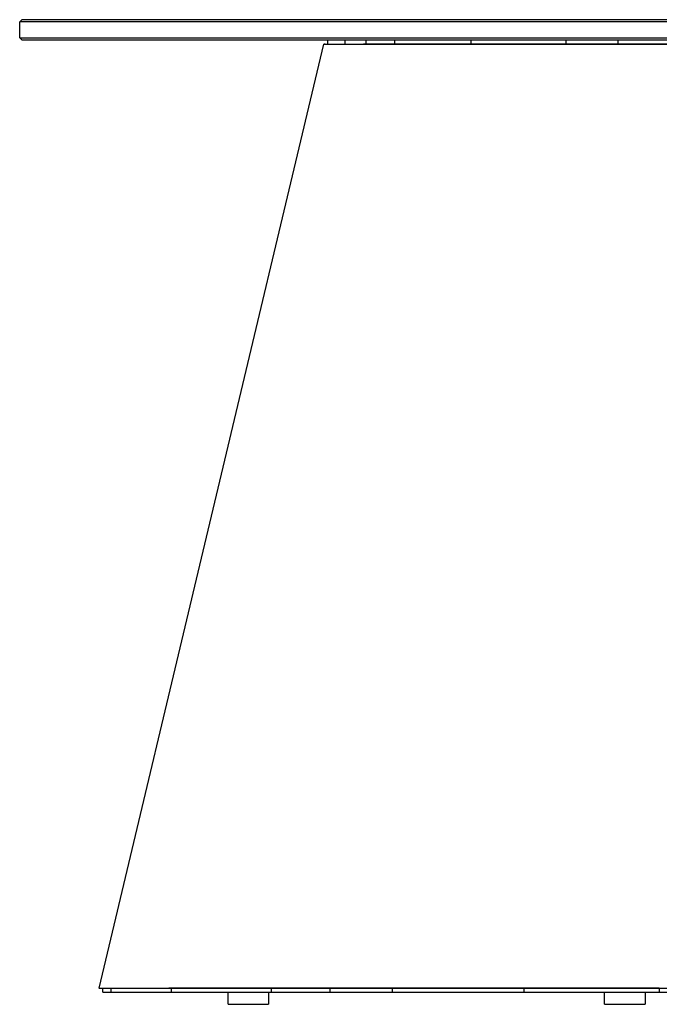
# Model space of a CAD drawing. Header units: millimetres. Extents: x 5000 to 6196, y 0 to 1075.
# Tile 2 of 8: x 5000 to 5316, y 589 to 1075. Entities that reach past the tile are written whole.
import ezdxf

# ---------------------------------------------------------------- set-up
doc = ezdxf.new("R2010")
doc.units = ezdxf.units.MM
doc.layers.add('Make2D$Sichtbar$Kurven', color=18, linetype='Continuous', true_color=0x000000)

msp = doc.modelspace()

# ---------------------------------------------------------------- linework, layer by layer
at = {"layer": 'Make2D$Sichtbar$Kurven', "color": 18, "lineweight": -3, "true_color": 0x000000}
for points in [[(5000, 1074.36), (5001, 1075.36)], [(5000, 1066.36), (5000, 1074.36)], [(5530, 1074.36), (5530, 1074.36), (5000, 1074.36)], [(5529, 1075.36), (5529, 1075.36), (5001, 1075.36)], [(5001, 1065.36), (5000, 1066.36)], [(5000, 1066.36), (5000, 1066.36), (5530, 1066.36), (5530, 1066.36)], [(5001, 1065.36), (5529, 1065.36), (5529, 1065.36)], [(5152.01, 1065.36), (5152.01, 1063.36)], [(5160.59, 1065.36), (5160.59, 1063.36)], [(5170.99, 1065.36), (5170.99, 1063.36)], [(5185.08, 1065.36), (5185.08, 1063.36)], [(5222.79, 1065.36), (5222.79, 1063.36)], [(5269.74, 1065.36), (5269.74, 1063.36)], [(5295.29, 1065.36), (5295.29, 1063.36)], [(5039.17, 597.36), (5150.24, 1063.36)], [(5150.24, 1063.36), (5158.64, 1063.36), (5158.64, 1063.36)], [(5150.82, 1063.22), (5150.24, 1063.36)], [(5150.82, 1063.22), (5150.83, 1063.22), (5150.83, 1063.22), (5150.83, 1063.22), (5150.83, 1063.22), (5150.83, 1063.22), (5150.84, 1063.22), (5150.84, 1063.22), (5150.84, 1063.22), (5150.84, 1063.22), (5150.84, 1063.22), (5150.84, 1063.23), (5150.84, 1063.23), (5150.84, 1063.23), (5150.84, 1063.23), (5150.84, 1063.23), (5150.84, 1063.23), (5150.84, 1063.23), (5150.84, 1063.23), (5150.84, 1063.23), (5150.84, 1063.23), (5150.84, 1063.23), (5150.84, 1063.23), (5150.84, 1063.23), (5150.84, 1063.23), (5150.84, 1063.23), (5150.84, 1063.23), (5150.84, 1063.23), (5150.84, 1063.23), (5150.84, 1063.23), (5150.84, 1063.23), (5150.84, 1063.23), (5150.84, 1063.23), (5150.84, 1063.23), (5150.84, 1063.23), (5150.84, 1063.23), (5150.84, 1063.23), (5150.84, 1063.23), (5150.84, 1063.23), (5150.84, 1063.23), (5150.84, 1063.23), (5150.84, 1063.23), (5150.84, 1063.23), (5150.84, 1063.23), (5150.84, 1063.23), (5150.84, 1063.23), (5150.84, 1063.23), (5150.84, 1063.23), (5150.84, 1063.23), (5150.84, 1063.23), (5150.84, 1063.23), (5150.84, 1063.23), (5150.84, 1063.23), (5150.84, 1063.23), (5150.84, 1063.23), (5150.84, 1063.23), (5150.85, 1063.23), (5150.85, 1063.23), (5150.85, 1063.23), (5150.85, 1063.23), (5150.85, 1063.23), (5150.85, 1063.23), (5150.85, 1063.23), (5150.84, 1063.23), (5150.84, 1063.23), (5150.84, 1063.23), (5150.84, 1063.23), (5150.84, 1063.23), (5150.84, 1063.24), (5150.84, 1063.24), (5150.84, 1063.24), (5150.84, 1063.24), (5150.84, 1063.24), (5150.84, 1063.24), (5150.84, 1063.24), (5150.84, 1063.24), (5150.84, 1063.24), (5150.84, 1063.24), (5150.84, 1063.24), (5150.84, 1063.24), (5150.84, 1063.24), (5150.84, 1063.24), (5150.84, 1063.24), (5150.84, 1063.24), (5150.84, 1063.25), (5150.84, 1063.25), (5150.84, 1063.25), (5150.84, 1063.25), (5150.84, 1063.25), (5150.84, 1063.25), (5150.84, 1063.25), (5150.84, 1063.25), (5150.84, 1063.25), (5150.84, 1063.25), (5150.84, 1063.25), (5150.84, 1063.25), (5150.84, 1063.25), (5150.84, 1063.25), (5150.84, 1063.25), (5150.84, 1063.25), (5150.84, 1063.25), (5150.84, 1063.25), (5150.84, 1063.25), (5150.84, 1063.25), (5150.84, 1063.25), (5150.84, 1063.25), (5150.84, 1063.25), (5150.84, 1063.25), (5150.84, 1063.25), (5150.84, 1063.25), (5150.84, 1063.25), (5150.84, 1063.25), (5150.84, 1063.25), (5150.85, 1063.25), (5150.85, 1063.25), (5150.85, 1063.25), (5150.85, 1063.25), (5150.85, 1063.25), (5150.85, 1063.25), (5150.85, 1063.25), (5150.85, 1063.25), (5150.85, 1063.25), (5150.85, 1063.25), (5150.85, 1063.25), (5150.85, 1063.25), (5150.85, 1063.25), (5150.85, 1063.25), (5150.85, 1063.25), (5150.85, 1063.25), (5151.16, 1063.36)], [(5151.16, 1063.36), (5151.13, 1063.22)], [(5158.64, 1063.36), (5158.64, 1063.36), (5158.67, 1063.36), (5158.68, 1063.36), (5158.68, 1063.36), (5158.69, 1063.36), (5169.19, 1063.36), (5169.19, 1063.36)], [(5158.64, 1063.36), (5158.64, 1063.36)], [(5169.19, 1063.36), (5169.19, 1063.36), (5169.2, 1063.36), (5169.23, 1063.36), (5169.23, 1063.36), (5169.24, 1063.36), (5169.24, 1063.36), (5169.3, 1063.36), (5183.48, 1063.36), (5183.49, 1063.36), (5183.56, 1063.36), (5183.57, 1063.36), (5183.57, 1063.36), (5221.52, 1063.36), (5221.52, 1063.36), (5221.52, 1063.36), (5221.63, 1063.36), (5221.69, 1063.36), (5221.69, 1063.36), (5268.92, 1063.36), (5268.92, 1063.36), (5268.92, 1063.36), (5268.93, 1063.36), (5268.97, 1063.36), (5269.05, 1063.36), (5269.06, 1063.36), (5269.06, 1063.36), (5269.06, 1063.36), (5294.83, 1063.36), (5294.84, 1063.36), (5294.92, 1063.36), (5294.92, 1063.36), (5294.92, 1063.36), (5321.46, 1063.36)], [(5169.19, 1063.36), (5169.19, 1063.36)], [(5169.65, 1063.26), (5169.64, 1063.26)], [(5169.72, 1063.24), (5169.72, 1063.24), (5169.72, 1063.24), (5169.72, 1063.24), (5169.72, 1063.24), (5169.72, 1063.24), (5169.72, 1063.24), (5169.72, 1063.24), (5169.72, 1063.24), (5169.72, 1063.24), (5169.72, 1063.24), (5169.72, 1063.24), (5169.72, 1063.24), (5169.72, 1063.24), (5169.72, 1063.24), (5169.72, 1063.24), (5169.72, 1063.24), (5169.72, 1063.24), (5169.72, 1063.24), (5169.72, 1063.24), (5169.72, 1063.24), (5169.72, 1063.24), (5169.72, 1063.24), (5169.72, 1063.24), (5169.72, 1063.24), (5169.72, 1063.24), (5169.72, 1063.24), (5169.72, 1063.24), (5169.72, 1063.24), (5169.72, 1063.24), (5169.72, 1063.24), (5169.72, 1063.24), (5169.72, 1063.24), (5169.72, 1063.24), (5169.72, 1063.24), (5169.72, 1063.24), (5169.72, 1063.24), (5169.72, 1063.24), (5169.72, 1063.24), (5169.72, 1063.24), (5169.72, 1063.24), (5169.72, 1063.24), (5169.72, 1063.24), (5169.72, 1063.24), (5169.72, 1063.24), (5169.72, 1063.24), (5169.72, 1063.24), (5169.72, 1063.24), (5169.72, 1063.24), (5169.72, 1063.24), (5169.72, 1063.24), (5169.72, 1063.24), (5169.72, 1063.24), (5169.72, 1063.24), (5169.72, 1063.24), (5169.72, 1063.24), (5169.72, 1063.24), (5169.72, 1063.24), (5169.72, 1063.24), (5169.72, 1063.24), (5169.72, 1063.24), (5169.72, 1063.24), (5169.72, 1063.24), (5169.72, 1063.24), (5169.72, 1063.24), (5169.72, 1063.24), (5169.72, 1063.24), (5169.72, 1063.24), (5169.72, 1063.24), (5169.72, 1063.24), (5169.72, 1063.24), (5169.72, 1063.24), (5169.72, 1063.24), (5169.72, 1063.24), (5169.72, 1063.24), (5169.72, 1063.24), (5169.72, 1063.24), (5169.72, 1063.24), (5169.72, 1063.24), (5169.72, 1063.24), (5169.72, 1063.24), (5169.72, 1063.24), (5169.72, 1063.24), (5169.72, 1063.24), (5169.72, 1063.24), (5169.72, 1063.24), (5169.72, 1063.24), (5169.72, 1063.24), (5169.72, 1063.24), (5169.72, 1063.24), (5169.72, 1063.24), (5169.72, 1063.24), (5169.72, 1063.24), (5169.72, 1063.24), (5169.72, 1063.24), (5169.72, 1063.24), (5169.72, 1063.24), (5169.72, 1063.24), (5169.72, 1063.24)], [(5183.96, 1063.27), (5183.96, 1063.27), (5183.96, 1063.27), (5183.96, 1063.27), (5183.96, 1063.27), (5183.96, 1063.27), (5183.96, 1063.27), (5183.96, 1063.27), (5183.96, 1063.27), (5183.96, 1063.27), (5183.96, 1063.27), (5183.96, 1063.27), (5170.21, 1063.25), (5170.02, 1063.25), (5169.8, 1063.25), (5169.76, 1063.25), (5169.74, 1063.25), (5169.74, 1063.25), (5169.74, 1063.25), (5169.74, 1063.25), (5169.74, 1063.25), (5169.74, 1063.25), (5169.74, 1063.25), (5169.74, 1063.25), (5169.74, 1063.25), (5169.74, 1063.25), (5169.74, 1063.25), (5169.74, 1063.25), (5169.74, 1063.25), (5169.74, 1063.25), (5169.74, 1063.25), (5169.74, 1063.25), (5169.74, 1063.25), (5169.74, 1063.25), (5169.74, 1063.25), (5169.74, 1063.25), (5169.74, 1063.25), (5169.74, 1063.25), (5169.74, 1063.25), (5169.74, 1063.25), (5169.74, 1063.25), (5169.74, 1063.25), (5169.74, 1063.25), (5169.74, 1063.25), (5169.74, 1063.25), (5169.74, 1063.25), (5169.74, 1063.25), (5169.74, 1063.25), (5169.74, 1063.25), (5169.74, 1063.25), (5169.74, 1063.25), (5169.74, 1063.25), (5169.74, 1063.25), (5169.74, 1063.25), (5169.74, 1063.25), (5169.74, 1063.25), (5169.74, 1063.25), (5169.74, 1063.25), (5169.74, 1063.25), (5169.74, 1063.25), (5169.74, 1063.25), (5169.74, 1063.25), (5169.74, 1063.25), (5169.74, 1063.25), (5169.74, 1063.25), (5169.74, 1063.25), (5169.74, 1063.25), (5169.74, 1063.25), (5169.74, 1063.25), (5169.74, 1063.25), (5169.74, 1063.25), (5169.74, 1063.25), (5169.74, 1063.25), (5169.74, 1063.25), (5169.74, 1063.25), (5169.74, 1063.25), (5169.74, 1063.25), (5169.74, 1063.25), (5169.74, 1063.25), (5169.74, 1063.25), (5169.74, 1063.25), (5169.74, 1063.25), (5169.74, 1063.25), (5169.74, 1063.25), (5169.74, 1063.25), (5169.74, 1063.25), (5169.74, 1063.25), (5169.74, 1063.25), (5169.74, 1063.25), (5169.74, 1063.25), (5169.74, 1063.25), (5169.74, 1063.25), (5169.74, 1063.25), (5169.74, 1063.25), (5169.74, 1063.25), (5169.74, 1063.25), (5169.74, 1063.25), (5169.74, 1063.25), (5169.74, 1063.25), (5169.74, 1063.25), (5169.74, 1063.25), (5169.74, 1063.25), (5169.74, 1063.25), (5169.74, 1063.25), (5169.74, 1063.25), (5169.74, 1063.25), (5169.74, 1063.25), (5169.74, 1063.25), (5169.74, 1063.25), (5169.74, 1063.25), (5169.74, 1063.25), (5169.74, 1063.25), (5169.74, 1063.25), (5169.74, 1063.25), (5169.74, 1063.25), (5169.74, 1063.25), (5169.74, 1063.25), (5169.74, 1063.25)], [(5183.72, 1063.32), (5183.69, 1063.32)], [(5183.72, 1063.32), (5183.96, 1063.27)], [(5183.74, 1063.32), (5183.75, 1063.32)], [(5183.77, 1063.32), (5183.75, 1063.32)], [(5183.77, 1063.32), (5184, 1063.27)], [(5183.99, 1063.27), (5183.97, 1063.27), (5183.96, 1063.27)], [(5183.99, 1063.27), (5183.99, 1063.27), (5183.99, 1063.27), (5183.99, 1063.27), (5183.99, 1063.27), (5183.99, 1063.27), (5183.99, 1063.27), (5183.99, 1063.27), (5183.99, 1063.27), (5183.99, 1063.27), (5183.99, 1063.27), (5183.99, 1063.27), (5183.99, 1063.27), (5183.99, 1063.27), (5183.99, 1063.27), (5183.99, 1063.27), (5183.99, 1063.27), (5183.99, 1063.27), (5183.99, 1063.27), (5183.99, 1063.27), (5183.99, 1063.27), (5183.99, 1063.27), (5183.99, 1063.27), (5183.99, 1063.27), (5183.99, 1063.27), (5183.99, 1063.27), (5183.99, 1063.27), (5183.99, 1063.27), (5183.99, 1063.27), (5183.99, 1063.27), (5183.99, 1063.27), (5183.99, 1063.27), (5183.99, 1063.27), (5183.99, 1063.27), (5183.99, 1063.27), (5183.99, 1063.27), (5183.99, 1063.27), (5183.99, 1063.27), (5183.99, 1063.27), (5183.99, 1063.27), (5183.99, 1063.27), (5183.99, 1063.27), (5183.99, 1063.27), (5183.99, 1063.27), (5183.99, 1063.27), (5183.99, 1063.27), (5183.99, 1063.27), (5183.99, 1063.27), (5183.99, 1063.27), (5183.99, 1063.27), (5183.99, 1063.27), (5183.99, 1063.27), (5183.99, 1063.27), (5183.99, 1063.27), (5183.99, 1063.27), (5183.99, 1063.27), (5183.99, 1063.27), (5183.99, 1063.27), (5183.99, 1063.27), (5183.99, 1063.27), (5183.99, 1063.27), (5183.99, 1063.27), (5183.99, 1063.27), (5183.99, 1063.27), (5183.99, 1063.27), (5183.99, 1063.27), (5183.99, 1063.27), (5183.99, 1063.27), (5183.99, 1063.27)], [(5221.92, 1063.29), (5221.93, 1063.29), (5221.93, 1063.28), (5221.93, 1063.28), (5221.93, 1063.28), (5221.93, 1063.28), (5221.93, 1063.28), (5221.93, 1063.28), (5221.93, 1063.28), (5221.93, 1063.28), (5221.93, 1063.28), (5221.93, 1063.28), (5221.93, 1063.28), (5221.93, 1063.28), (5221.93, 1063.28), (5221.93, 1063.28), (5221.93, 1063.28), (5221.93, 1063.28), (5221.93, 1063.28), (5221.93, 1063.28), (5221.93, 1063.28), (5221.93, 1063.28), (5221.93, 1063.28), (5221.93, 1063.28), (5221.93, 1063.28), (5221.93, 1063.28), (5221.93, 1063.28), (5221.93, 1063.28), (5221.93, 1063.28), (5221.93, 1063.28), (5221.93, 1063.28), (5221.93, 1063.28), (5221.93, 1063.28), (5221.93, 1063.28), (5221.93, 1063.28), (5221.93, 1063.28), (5221.93, 1063.28), (5221.93, 1063.28), (5221.93, 1063.28), (5221.93, 1063.28), (5221.93, 1063.28), (5221.93, 1063.28), (5221.93, 1063.28), (5221.93, 1063.28), (5221.93, 1063.28), (5221.93, 1063.28), (5221.93, 1063.28), (5221.93, 1063.28), (5221.93, 1063.28), (5221.93, 1063.28), (5221.93, 1063.28), (5221.93, 1063.28), (5221.93, 1063.28), (5221.93, 1063.28), (5221.93, 1063.28), (5221.93, 1063.28), (5221.93, 1063.28), (5221.93, 1063.28), (5221.93, 1063.28), (5221.93, 1063.28), (5221.93, 1063.28), (5221.93, 1063.28), (5221.93, 1063.28), (5221.93, 1063.28), (5221.93, 1063.28), (5221.93, 1063.28), (5221.93, 1063.28), (5221.93, 1063.28), (5221.93, 1063.28), (5221.93, 1063.28), (5221.93, 1063.28), (5221.93, 1063.28), (5221.93, 1063.28), (5221.93, 1063.28), (5221.93, 1063.28), (5221.93, 1063.28), (5221.93, 1063.28), (5221.93, 1063.28), (5221.93, 1063.28), (5221.93, 1063.28), (5221.93, 1063.28), (5221.93, 1063.28), (5221.93, 1063.28), (5221.93, 1063.28), (5221.93, 1063.28), (5221.93, 1063.28), (5221.93, 1063.28), (5221.93, 1063.28), (5221.93, 1063.28), (5221.93, 1063.28), (5221.92, 1063.28), (5221.56, 1063.28), (5221.2, 1063.28), (5184, 1063.27)], [(5221.85, 1063.3), (5221.92, 1063.29)], [(5221.99, 1063.3), (5221.92, 1063.29)], [(5221.97, 1063.3), (5221.95, 1063.3)], [(5221.97, 1063.3), (5221.99, 1063.3)], [(5294.98, 1063.33), (5294.98, 1063.33), (5294.98, 1063.33), (5294.98, 1063.33), (5294.98, 1063.33), (5294.98, 1063.33), (5294.98, 1063.33), (5294.98, 1063.33), (5294.98, 1063.33), (5294.98, 1063.33), (5294.98, 1063.33), (5294.98, 1063.33), (5294.98, 1063.33), (5294.98, 1063.33), (5294.98, 1063.33), (5294.98, 1063.33), (5294.98, 1063.33), (5294.98, 1063.33), (5294.98, 1063.33), (5294.98, 1063.33), (5294.86, 1063.33), (5294.41, 1063.33), (5270.14, 1063.33), (5269.77, 1063.33), (5269.36, 1063.33), (5269.28, 1063.33), (5269.24, 1063.33), (5269.24, 1063.32), (5269.24, 1063.32), (5269.24, 1063.32), (5269.24, 1063.32), (5269.24, 1063.32), (5269.24, 1063.32), (5269.24, 1063.32), (5269.24, 1063.32), (5269.24, 1063.32), (5269.23, 1063.32), (5269.23, 1063.32), (5269.23, 1063.32), (5269.23, 1063.32), (5269.23, 1063.32), (5269.23, 1063.32), (5269.23, 1063.32), (5269.23, 1063.32), (5269.23, 1063.32), (5269.23, 1063.32), (5269.23, 1063.32), (5269.23, 1063.32), (5269.23, 1063.32), (5269.23, 1063.32), (5269.23, 1063.32), (5269.23, 1063.32), (5269.23, 1063.32), (5269.23, 1063.32), (5269.23, 1063.32), (5269.23, 1063.32), (5269.23, 1063.32), (5269.23, 1063.32), (5269.23, 1063.32), (5269.23, 1063.32), (5269.23, 1063.32), (5269.23, 1063.32), (5269.23, 1063.32), (5269.23, 1063.32), (5269.23, 1063.32), (5269.23, 1063.32), (5269.23, 1063.32), (5269.23, 1063.32), (5269.23, 1063.32), (5269.23, 1063.32), (5269.23, 1063.32), (5269.23, 1063.32), (5269.23, 1063.32), (5269.23, 1063.32), (5269.23, 1063.32), (5269.23, 1063.32), (5269.23, 1063.32), (5269.23, 1063.32), (5269.23, 1063.32), (5269.23, 1063.32), (5269.23, 1063.32), (5269.23, 1063.32), (5269.23, 1063.32), (5269.23, 1063.32), (5269.23, 1063.32), (5269.23, 1063.32), (5269.23, 1063.32), (5269.23, 1063.32), (5269.23, 1063.32), (5269.23, 1063.32), (5269.23, 1063.32), (5269.23, 1063.32), (5269.23, 1063.32), (5269.23, 1063.32), (5269.23, 1063.32), (5269.23, 1063.32), (5269.23, 1063.32), (5269.23, 1063.32), (5269.23, 1063.32), (5269.23, 1063.32), (5269.23, 1063.32), (5269.23, 1063.32), (5269.23, 1063.32), (5269.23, 1063.32), (5269.23, 1063.32), (5269.23, 1063.32), (5269.23, 1063.32), (5269.23, 1063.32), (5269.23, 1063.32), (5269.23, 1063.32), (5269.23, 1063.32), (5269.23, 1063.32), (5269.23, 1063.32), (5269.23, 1063.32), (5269.23, 1063.32), (5269.23, 1063.32), (5269.23, 1063.32), (5269.23, 1063.32), (5269.23, 1063.32), (5269.23, 1063.32), (5269.23, 1063.32), (5269.23, 1063.32), (5269.23, 1063.32), (5269.23, 1063.32), (5269.23, 1063.32), (5269.23, 1063.32), (5269.23, 1063.32), (5269.23, 1063.32), (5269.23, 1063.32), (5269.23, 1063.32), (5269.23, 1063.32), (5269.24, 1063.32), (5269.24, 1063.32), (5269.24, 1063.32), (5269.24, 1063.32), (5269.24, 1063.32), (5269.24, 1063.32), (5269.24, 1063.32), (5269.24, 1063.32), (5269.24, 1063.32), (5269.24, 1063.32), (5269.24, 1063.32), (5269.24, 1063.32), (5269.24, 1063.32), (5269.24, 1063.32), (5269.24, 1063.32), (5269.24, 1063.32), (5269.24, 1063.32), (5269.24, 1063.32), (5269.24, 1063.32), (5269.24, 1063.32), (5269.24, 1063.32), (5269.24, 1063.32), (5269.24, 1063.32), (5269.24, 1063.32), (5269.24, 1063.32), (5269.24, 1063.32), (5269.24, 1063.32), (5269.24, 1063.32), (5269.24, 1063.32), (5269.24, 1063.32), (5269.24, 1063.32), (5269.24, 1063.32), (5269.24, 1063.32), (5269.24, 1063.32), (5269.24, 1063.32), (5269.24, 1063.32), (5269.24, 1063.32), (5269.24, 1063.32), (5269.24, 1063.32), (5269.24, 1063.32), (5269.24, 1063.32), (5269.24, 1063.32), (5269.24, 1063.32), (5269.24, 1063.32), (5269.24, 1063.32), (5269.24, 1063.32), (5269.24, 1063.32), (5269.24, 1063.32), (5269.24, 1063.32), (5269.24, 1063.32), (5269.24, 1063.32), (5269.24, 1063.32), (5269.24, 1063.32), (5269.24, 1063.32), (5269.24, 1063.32), (5269.24, 1063.32), (5269.24, 1063.32), (5269.24, 1063.32), (5269.24, 1063.32), (5269.24, 1063.32), (5269.24, 1063.32), (5269.24, 1063.32), (5269.24, 1063.32), (5269.24, 1063.32), (5269.24, 1063.32), (5269.24, 1063.32), (5269.24, 1063.32), (5269.24, 1063.32), (5269.24, 1063.32), (5269.24, 1063.32), (5269.24, 1063.32), (5269.24, 1063.32), (5269.24, 1063.32), (5269.24, 1063.32), (5269.24, 1063.32), (5269.24, 1063.32), (5269.24, 1063.32), (5269.24, 1063.32), (5269.24, 1063.32), (5269.24, 1063.32), (5269.24, 1063.32), (5269.24, 1063.32), (5269.24, 1063.32), (5269.24, 1063.32), (5269.24, 1063.32), (5269.24, 1063.32), (5269.24, 1063.32), (5269.24, 1063.32), (5269.24, 1063.32), (5269.24, 1063.32), (5269.24, 1063.32), (5269.24, 1063.32), (5269.24, 1063.32), (5269.24, 1063.32), (5269.24, 1063.32), (5269.19, 1063.31), (5269.19, 1063.31), (5269.19, 1063.31), (5269.19, 1063.31), (5269.19, 1063.31), (5269.19, 1063.31), (5269.19, 1063.31), (5269.19, 1063.31), (5269.19, 1063.31), (5269.19, 1063.31), (5269.19, 1063.31), (5269.19, 1063.31), (5269.19, 1063.31), (5269.19, 1063.31), (5269.19, 1063.31), (5269.19, 1063.31), (5269.19, 1063.31), (5269.19, 1063.31), (5269.19, 1063.31), (5269.19, 1063.31), (5269.19, 1063.31), (5269.19, 1063.31), (5269.19, 1063.31), (5269.19, 1063.31), (5269.19, 1063.31), (5269.19, 1063.31), (5269.19, 1063.31), (5269.19, 1063.31), (5269.19, 1063.31), (5269.19, 1063.31), (5269.19, 1063.31), (5269.19, 1063.31), (5269.19, 1063.31), (5269.19, 1063.31), (5269.19, 1063.31), (5269.19, 1063.31), (5269.19, 1063.31), (5269.19, 1063.31), (5269.19, 1063.31), (5269.19, 1063.31), (5269.19, 1063.31), (5269.19, 1063.31), (5269.19, 1063.31), (5269.19, 1063.31), (5269.19, 1063.31), (5269.19, 1063.31), (5269.19, 1063.31), (5269.19, 1063.31), (5269.19, 1063.31), (5269.19, 1063.31), (5269.19, 1063.31), (5269.19, 1063.31), (5269.19, 1063.31), (5269.19, 1063.31), (5269.19, 1063.31), (5269.19, 1063.31), (5269.19, 1063.31), (5269.19, 1063.31), (5269.19, 1063.31), (5269.19, 1063.31), (5269.19, 1063.31), (5269.19, 1063.31), (5269.19, 1063.31), (5269.19, 1063.31), (5269.19, 1063.31), (5269.19, 1063.31), (5269.19, 1063.31), (5269.19, 1063.31), (5269.19, 1063.31), (5269.19, 1063.31), (5269.19, 1063.31), (5269.19, 1063.31), (5269.19, 1063.31), (5269.19, 1063.31), (5269.19, 1063.31), (5269.19, 1063.31), (5269.19, 1063.31), (5269.19, 1063.31), (5269.19, 1063.31), (5269.19, 1063.31), (5269.19, 1063.31), (5269.19, 1063.31), (5269.19, 1063.31), (5269.19, 1063.31), (5269.19, 1063.31), (5269.19, 1063.31), (5269.19, 1063.31), (5269.19, 1063.31), (5269.19, 1063.31), (5269.19, 1063.31), (5269.19, 1063.31), (5269.19, 1063.31), (5269.19, 1063.31), (5269.19, 1063.31), (5269.19, 1063.31), (5269.19, 1063.31), (5269.19, 1063.31), (5269.19, 1063.31), (5269.19, 1063.31), (5269.19, 1063.31), (5269.19, 1063.31), (5269.19, 1063.31), (5269.19, 1063.31), (5269.19, 1063.31), (5269.19, 1063.31), (5269.19, 1063.31), (5269.19, 1063.31), (5269.19, 1063.31), (5269.19, 1063.31), (5269.19, 1063.31), (5269.19, 1063.31), (5269.19, 1063.31), (5269.19, 1063.31), (5269.19, 1063.31), (5269.19, 1063.31), (5269.19, 1063.31), (5269.19, 1063.31), (5269.19, 1063.31), (5269.19, 1063.31), (5269.19, 1063.31), (5269.19, 1063.31), (5269.19, 1063.31), (5269.19, 1063.31), (5269.19, 1063.31), (5269.19, 1063.31), (5269.19, 1063.31), (5269.19, 1063.31), (5269.19, 1063.31), (5269.19, 1063.31), (5269.19, 1063.31), (5269.19, 1063.31), (5269.19, 1063.31), (5269.19, 1063.31), (5269.19, 1063.31), (5269.19, 1063.31), (5269.19, 1063.31), (5269.19, 1063.31), (5269.19, 1063.31), (5269.19, 1063.31), (5269.19, 1063.31), (5269.19, 1063.31), (5269.19, 1063.31), (5269.19, 1063.31), (5269.19, 1063.31), (5269.19, 1063.31), (5269.19, 1063.31), (5269.19, 1063.31), (5269.19, 1063.31), (5269.19, 1063.31), (5269.19, 1063.31), (5269.19, 1063.31), (5269.19, 1063.31), (5269.19, 1063.31), (5269.19, 1063.31), (5269.19, 1063.3), (5269.17, 1063.3), (5269.08, 1063.3), (5268.48, 1063.3), (5267.89, 1063.3), (5223.35, 1063.3), (5222.77, 1063.3), (5222.38, 1063.3), (5222.02, 1063.3), (5221.99, 1063.3), (5221.98, 1063.3), (5221.98, 1063.3), (5221.98, 1063.3), (5221.98, 1063.3), (5221.98, 1063.3), (5221.98, 1063.3), (5221.98, 1063.3), (5221.98, 1063.3), (5221.98, 1063.3), (5221.98, 1063.3), (5221.98, 1063.3), (5221.98, 1063.3), (5221.98, 1063.3), (5221.98, 1063.3), (5221.98, 1063.3), (5221.98, 1063.3), (5221.98, 1063.3), (5221.98, 1063.3), (5221.98, 1063.3), (5221.98, 1063.3), (5221.98, 1063.3), (5221.98, 1063.3), (5221.98, 1063.3), (5221.98, 1063.3), (5221.98, 1063.3), (5221.98, 1063.3), (5221.98, 1063.3), (5221.98, 1063.3), (5221.98, 1063.3), (5221.98, 1063.3), (5221.98, 1063.3), (5221.98, 1063.3), (5221.98, 1063.3), (5221.98, 1063.3), (5221.98, 1063.3), (5221.98, 1063.3), (5221.98, 1063.3), (5221.98, 1063.3), (5221.98, 1063.3), (5221.98, 1063.3), (5221.98, 1063.3), (5221.98, 1063.3), (5221.98, 1063.3), (5221.98, 1063.3), (5221.98, 1063.3), (5221.98, 1063.3), (5221.98, 1063.3), (5221.98, 1063.3), (5221.98, 1063.3), (5221.98, 1063.3), (5221.98, 1063.3), (5221.98, 1063.3), (5221.98, 1063.3), (5221.98, 1063.3), (5221.98, 1063.3), (5221.98, 1063.3), (5221.98, 1063.3), (5221.98, 1063.3), (5221.98, 1063.3), (5221.98, 1063.3), (5221.98, 1063.3), (5221.98, 1063.3), (5221.98, 1063.3), (5221.98, 1063.3), (5221.98, 1063.3), (5221.98, 1063.3), (5221.98, 1063.3), (5221.98, 1063.3), (5221.98, 1063.3), (5221.98, 1063.3), (5221.98, 1063.3), (5221.98, 1063.3), (5221.98, 1063.3), (5221.98, 1063.3), (5221.98, 1063.3), (5221.98, 1063.3), (5221.98, 1063.3), (5221.98, 1063.3), (5221.98, 1063.3), (5221.98, 1063.3), (5221.98, 1063.3), (5221.98, 1063.3), (5221.98, 1063.3), (5221.98, 1063.3)], [(5294.95, 1063.33), (5294.94, 1063.34)], [(5294.96, 1063.33), (5294.96, 1063.33), (5294.98, 1063.33), (5294.98, 1063.33)], [(5295.02, 1063.33), (5294.98, 1063.33), (5294.98, 1063.33), (5294.98, 1063.33), (5294.98, 1063.33), (5294.98, 1063.33), (5294.98, 1063.33), (5294.98, 1063.33), (5294.98, 1063.33), (5294.98, 1063.33), (5294.98, 1063.33), (5294.98, 1063.33), (5294.98, 1063.33), (5294.98, 1063.33), (5294.98, 1063.33), (5294.98, 1063.33), (5294.98, 1063.33), (5294.98, 1063.33), (5294.98, 1063.33), (5294.98, 1063.33), (5294.98, 1063.33), (5294.98, 1063.33), (5294.98, 1063.33), (5294.98, 1063.33), (5294.98, 1063.33), (5294.98, 1063.33), (5294.98, 1063.33), (5294.98, 1063.33), (5294.98, 1063.33), (5294.98, 1063.33), (5294.98, 1063.33), (5294.98, 1063.33), (5294.98, 1063.33), (5294.98, 1063.33), (5294.98, 1063.33), (5294.98, 1063.33), (5294.98, 1063.33), (5294.98, 1063.33), (5294.98, 1063.33), (5294.98, 1063.33), (5294.98, 1063.33), (5294.98, 1063.33), (5294.98, 1063.33), (5294.98, 1063.33), (5294.98, 1063.33), (5294.98, 1063.33), (5294.98, 1063.33), (5294.98, 1063.33), (5294.98, 1063.33), (5294.98, 1063.33)], [(5294.99, 1063.34), (5295, 1063.34)], [(5294.99, 1063.34), (5294.99, 1063.34)], [(5319.62, 1063.34), (5295.02, 1063.34), (5295.01, 1063.34), (5295.01, 1063.34), (5295.01, 1063.34), (5295.01, 1063.34), (5295.01, 1063.34), (5295.01, 1063.34), (5295.01, 1063.34), (5295.01, 1063.34), (5295.01, 1063.34), (5295.01, 1063.34), (5295.01, 1063.34), (5295.01, 1063.34), (5295.01, 1063.34), (5295.01, 1063.34), (5295.01, 1063.34), (5295.01, 1063.34), (5295.01, 1063.34), (5295.01, 1063.34), (5295.01, 1063.34), (5295.01, 1063.34), (5295.01, 1063.34), (5295.01, 1063.34), (5295.01, 1063.34), (5295.01, 1063.34), (5295.01, 1063.34), (5295.01, 1063.34), (5295.01, 1063.34), (5295.01, 1063.34), (5295.01, 1063.34), (5295.01, 1063.34), (5295.01, 1063.34), (5295.01, 1063.34), (5295.01, 1063.34), (5295.01, 1063.34), (5295.01, 1063.34), (5295.01, 1063.34), (5295.01, 1063.34), (5295.01, 1063.34), (5295.01, 1063.34), (5295.01, 1063.34), (5295.01, 1063.34), (5295.01, 1063.34), (5295.01, 1063.34), (5295.01, 1063.34), (5295.01, 1063.34), (5295.01, 1063.34), (5295.01, 1063.34), (5295.01, 1063.34), (5295.01, 1063.34)], [(5295.01, 1063.34), (5295.02, 1063.34)], [(5295.01, 1063.34), (5295.01, 1063.34), (5295.01, 1063.34), (5295.01, 1063.34), (5295.01, 1063.34)], [(5039.17, 597.36), (5043.1, 597.36)], [(5039.76, 597.22), (5039.17, 597.36)], [(5043.68, 597.22), (5043.68, 597.22), (5043.68, 597.22), (5043.68, 597.22), (5043.68, 597.22), (5043.68, 597.22), (5043.68, 597.22), (5043.68, 597.22), (5043.68, 597.22), (5043.68, 597.22), (5043.68, 597.22), (5043.68, 597.22), (5043.68, 597.22), (5043.68, 597.22), (5043.68, 597.22), (5043.68, 597.22), (5043.68, 597.22), (5043.68, 597.22), (5043.68, 597.22), (5043.68, 597.22), (5043.68, 597.22), (5043.68, 597.22), (5043.68, 597.22), (5043.68, 597.22), (5043.68, 597.22), (5043.68, 597.22), (5043.67, 597.22), (5043.67, 597.22), (5043.63, 597.22), (5043.59, 597.22), (5043.53, 597.22), (5043.36, 597.22), (5039.86, 597.22), (5039.85, 597.22), (5039.76, 597.22), (5039.76, 597.22), (5039.76, 597.22), (5039.76, 597.22), (5039.76, 597.22), (5039.76, 597.22)], [(5041, 595.36), (5041, 597.22)], [(5041, 595.36), (5045.06, 595.36)], [(5043.1, 597.36), (5043.11, 597.36), (5043.15, 597.36), (5043.17, 597.36), (5043.17, 597.36), (5043.17, 597.36), (5043.2, 597.36), (5073.17, 597.36), (5073.17, 597.36), (5073.32, 597.36), (5073.33, 597.36), (5122.97, 597.36), (5122.98, 597.36), (5123.08, 597.36), (5123.08, 597.36), (5152.2, 597.36), (5152.2, 597.36)], [(5073.69, 597.25), (5073.69, 597.25), (5073.69, 597.25), (5073.69, 597.25), (5073.69, 597.25), (5073.69, 597.25), (5073.69, 597.25), (5073.69, 597.25), (5073.69, 597.25), (5073.69, 597.25), (5073.69, 597.25), (5073.69, 597.25), (5073.69, 597.25), (5073.69, 597.25), (5073.69, 597.25), (5073.69, 597.25), (5073.69, 597.25), (5073.69, 597.25), (5073.69, 597.25), (5073.69, 597.25), (5073.69, 597.25), (5073.69, 597.24), (5073.69, 597.24), (5073.69, 597.24), (5073.69, 597.24), (5073.69, 597.24), (5073.69, 597.24), (5073.69, 597.24), (5073.69, 597.24), (5073.69, 597.24), (5073.69, 597.24), (5073.69, 597.24), (5073.69, 597.24), (5073.69, 597.24), (5073.69, 597.24), (5073.69, 597.24), (5073.69, 597.24), (5073.69, 597.24), (5073.69, 597.24), (5073.69, 597.24), (5073.69, 597.24), (5073.69, 597.24), (5073.69, 597.24), (5073.69, 597.24), (5073.69, 597.24), (5073.69, 597.24), (5073.69, 597.24), (5073.69, 597.24), (5073.69, 597.24), (5073.69, 597.24), (5073.69, 597.24), (5073.69, 597.24), (5073.69, 597.24), (5073.69, 597.24), (5073.69, 597.24), (5073.69, 597.24), (5073.69, 597.24), (5073.69, 597.24), (5073.69, 597.24), (5073.69, 597.24), (5073.69, 597.24), (5073.69, 597.24), (5073.69, 597.24), (5073.69, 597.24), (5073.69, 597.24), (5073.69, 597.24), (5073.69, 597.24), (5073.69, 597.24), (5073.67, 597.24), (5043.93, 597.24), (5043.72, 597.24), (5043.72, 597.24), (5043.71, 597.24), (5043.71, 597.24), (5043.71, 597.24), (5043.71, 597.24), (5043.71, 597.24), (5043.71, 597.24), (5043.71, 597.24), (5043.71, 597.24), (5043.71, 597.24), (5043.71, 597.24), (5043.7, 597.24), (5043.7, 597.24), (5043.7, 597.24), (5043.7, 597.24), (5043.7, 597.24), (5043.7, 597.24), (5043.7, 597.24), (5043.7, 597.24), (5043.7, 597.24), (5043.7, 597.24), (5043.7, 597.24), (5043.7, 597.24), (5043.7, 597.24), (5043.7, 597.24), (5043.7, 597.24), (5043.7, 597.24), (5043.7, 597.24), (5043.7, 597.24), (5043.7, 597.24), (5043.7, 597.24), (5043.7, 597.24), (5043.7, 597.24), (5043.7, 597.24), (5043.7, 597.24), (5043.7, 597.24), (5043.7, 597.24), (5043.7, 597.24), (5043.7, 597.24), (5043.7, 597.24), (5043.7, 597.24), (5043.7, 597.24), (5043.7, 597.24), (5043.7, 597.24), (5043.7, 597.24), (5043.7, 597.24), (5043.7, 597.24), (5043.7, 597.24), (5043.7, 597.24), (5043.7, 597.24), (5043.7, 597.24), (5043.7, 597.24), (5043.7, 597.24), (5043.7, 597.24), (5043.7, 597.24), (5043.7, 597.24), (5043.7, 597.24), (5043.7, 597.24), (5043.7, 597.24), (5043.7, 597.24), (5043.7, 597.24), (5043.7, 597.24), (5043.7, 597.24), (5043.7, 597.24), (5043.7, 597.24), (5043.7, 597.24), (5043.7, 597.24), (5043.7, 597.24), (5043.7, 597.24), (5043.7, 597.24), (5043.7, 597.24), (5043.7, 597.24), (5043.7, 597.24), (5043.7, 597.24), (5043.7, 597.24), (5043.7, 597.24), (5043.7, 597.24), (5043.7, 597.24), (5043.7, 597.24), (5043.7, 597.24), (5043.7, 597.24), (5043.7, 597.24), (5043.7, 597.24), (5043.7, 597.24), (5043.7, 597.24), (5043.7, 597.24), (5043.7, 597.24), (5043.7, 597.24), (5043.7, 597.24), (5043.7, 597.24), (5043.7, 597.24), (5043.7, 597.24), (5043.7, 597.24), (5043.7, 597.24), (5043.7, 597.24), (5043.7, 597.24), (5043.7, 597.24), (5043.7, 597.24), (5043.7, 597.24), (5043.7, 597.24), (5043.7, 597.24), (5043.7, 597.24), (5043.71, 597.24), (5043.71, 597.24), (5043.71, 597.24), (5043.71, 597.24), (5043.71, 597.24), (5043.71, 597.24), (5043.71, 597.24), (5043.71, 597.24), (5043.71, 597.24), (5043.71, 597.24), (5043.71, 597.24), (5043.71, 597.24), (5043.71, 597.24), (5043.71, 597.24), (5043.71, 597.24), (5043.71, 597.24), (5043.71, 597.24), (5043.71, 597.24), (5043.71, 597.24), (5043.71, 597.24), (5043.71, 597.24), (5043.71, 597.24), (5043.71, 597.24), (5043.71, 597.24), (5043.71, 597.24), (5043.71, 597.24), (5043.71, 597.24), (5043.71, 597.24), (5043.71, 597.24), (5043.71, 597.24), (5043.71, 597.24), (5043.71, 597.24), (5043.71, 597.24), (5043.71, 597.24), (5043.71, 597.24), (5043.71, 597.24), (5043.71, 597.24), (5043.71, 597.24), (5043.71, 597.24), (5043.71, 597.24), (5043.71, 597.24), (5043.71, 597.24), (5043.71, 597.24), (5043.71, 597.24), (5043.71, 597.24), (5043.71, 597.24), (5043.71, 597.24), (5043.71, 597.24), (5043.71, 597.24), (5043.71, 597.24), (5043.71, 597.24), (5043.71, 597.24), (5043.71, 597.24), (5043.71, 597.24), (5043.71, 597.24), (5043.71, 597.24), (5043.71, 597.24), (5043.71, 597.24), (5043.71, 597.24), (5043.71, 597.24), (5043.71, 597.24), (5043.71, 597.24), (5043.71, 597.24), (5043.71, 597.24), (5043.71, 597.24), (5043.71, 597.24), (5043.71, 597.24), (5043.71, 597.24), (5043.71, 597.24), (5043.71, 597.24), (5043.71, 597.24), (5043.71, 597.24), (5043.71, 597.24), (5043.71, 597.24), (5043.71, 597.24), (5043.71, 597.24), (5043.71, 597.24), (5043.71, 597.24), (5043.71, 597.24), (5043.71, 597.24), (5043.71, 597.24), (5043.71, 597.24), (5043.71, 597.24), (5043.71, 597.24), (5043.71, 597.24), (5043.71, 597.24), (5043.71, 597.24), (5043.71, 597.24), (5043.71, 597.24), (5043.71, 597.24), (5043.71, 597.24), (5043.71, 597.24), (5043.71, 597.24), (5043.71, 597.24), (5043.71, 597.24), (5043.71, 597.24), (5043.71, 597.24), (5043.71, 597.24), (5043.71, 597.24), (5043.69, 597.23), (5043.68, 597.23), (5043.68, 597.22), (5043.68, 597.22)], [(5045.06, 597.24), (5045.06, 595.36)], [(5045.06, 595.36), (5074.85, 595.36)], [(5073.67, 597.25), (5073.69, 597.25)], [(5073.67, 597.25), (5073.67, 597.25)], [(5073.75, 597.26), (5073.69, 597.25), (5073.69, 597.25), (5073.69, 597.25), (5073.69, 597.25), (5073.69, 597.25), (5073.69, 597.25), (5073.69, 597.25), (5073.69, 597.25), (5073.69, 597.25), (5073.69, 597.25), (5073.69, 597.25), (5073.69, 597.25), (5073.69, 597.25), (5073.69, 597.25), (5073.69, 597.25), (5073.69, 597.25), (5073.69, 597.25), (5073.69, 597.25), (5073.69, 597.25), (5073.69, 597.25), (5073.69, 597.25), (5073.69, 597.25), (5073.69, 597.25), (5073.69, 597.25), (5073.69, 597.25), (5073.69, 597.25), (5073.69, 597.25), (5073.69, 597.25), (5073.69, 597.25), (5073.69, 597.25), (5073.69, 597.25), (5073.69, 597.25), (5073.69, 597.25), (5073.69, 597.25), (5073.69, 597.25), (5073.69, 597.25), (5073.69, 597.25), (5073.69, 597.25), (5073.69, 597.25), (5073.69, 597.25), (5073.69, 597.25), (5073.69, 597.25), (5073.69, 597.25), (5073.69, 597.25), (5073.69, 597.25), (5073.69, 597.25), (5073.69, 597.25), (5073.69, 597.25), (5073.69, 597.25), (5073.69, 597.25), (5073.69, 597.25), (5073.69, 597.25), (5073.69, 597.25), (5073.69, 597.25), (5073.69, 597.25), (5073.69, 597.25), (5073.69, 597.25), (5073.69, 597.25), (5073.69, 597.25), (5073.69, 597.25), (5073.69, 597.25), (5073.69, 597.25), (5073.69, 597.25), (5073.69, 597.25), (5073.69, 597.25), (5073.69, 597.25), (5073.69, 597.25), (5073.69, 597.25), (5073.69, 597.25), (5073.69, 597.25), (5073.69, 597.25), (5073.69, 597.25), (5073.69, 597.25), (5073.69, 597.25)], [(5123.35, 597.27), (5123.08, 597.27), (5122.16, 597.27), (5121.35, 597.27), (5120.34, 597.27), (5075.37, 597.27), (5075.01, 597.27), (5073.76, 597.26), (5073.75, 597.26), (5073.75, 597.26), (5073.74, 597.26), (5073.74, 597.26), (5073.74, 597.26), (5073.74, 597.26), (5073.74, 597.26), (5073.74, 597.26), (5073.74, 597.26), (5073.74, 597.26), (5073.74, 597.26), (5073.74, 597.26), (5073.74, 597.26), (5073.74, 597.26), (5073.74, 597.26), (5073.74, 597.26), (5073.74, 597.26), (5073.74, 597.26), (5073.74, 597.26), (5073.74, 597.26), (5073.74, 597.26), (5073.74, 597.26), (5073.74, 597.26), (5073.74, 597.26), (5073.74, 597.26), (5073.74, 597.26), (5073.74, 597.26), (5073.74, 597.26), (5073.74, 597.26), (5073.74, 597.26), (5073.74, 597.26), (5073.74, 597.26), (5073.74, 597.26), (5073.74, 597.26), (5073.74, 597.26), (5073.74, 597.26), (5073.74, 597.26), (5073.74, 597.26), (5073.74, 597.26), (5073.74, 597.26), (5073.74, 597.26), (5073.74, 597.26), (5073.74, 597.26), (5073.74, 597.26), (5073.74, 597.26), (5073.74, 597.26), (5073.74, 597.26), (5073.74, 597.26), (5073.74, 597.26), (5073.74, 597.26), (5073.74, 597.26), (5073.74, 597.26), (5073.74, 597.26), (5073.74, 597.26), (5073.74, 597.26), (5073.74, 597.26), (5073.74, 597.26), (5073.74, 597.26), (5073.74, 597.26), (5073.74, 597.26), (5073.74, 597.26), (5073.74, 597.26), (5073.74, 597.26), (5073.74, 597.26), (5073.74, 597.26), (5073.74, 597.26), (5073.74, 597.26), (5073.74, 597.26), (5073.74, 597.26), (5073.74, 597.26), (5073.74, 597.26), (5073.74, 597.26), (5073.74, 597.26), (5073.74, 597.26), (5073.74, 597.26), (5073.74, 597.26), (5073.74, 597.26), (5073.74, 597.26), (5073.74, 597.26), (5073.74, 597.26), (5073.74, 597.26), (5073.74, 597.26), (5073.74, 597.26), (5073.74, 597.26), (5073.74, 597.26), (5073.74, 597.26), (5073.74, 597.26), (5073.74, 597.26), (5073.74, 597.26), (5073.74, 597.26), (5073.74, 597.26), (5073.74, 597.26), (5073.74, 597.26), (5073.74, 597.26), (5073.74, 597.26), (5073.74, 597.26), (5073.74, 597.26), (5073.74, 597.26), (5073.74, 597.26), (5073.74, 597.26), (5073.74, 597.26), (5073.74, 597.26), (5073.75, 597.26), (5073.75, 597.26)], [(5074.85, 597.27), (5074.85, 595.36)], [(5074.85, 595.36), (5124.2, 595.36)], [(5102.89, 589.36), (5102.89, 595.36)], [(5122.89, 595.36), (5122.89, 589.36)], [(5123.4, 597.28), (5123.35, 597.27)], [(5123.35, 597.28), (5123.35, 597.27)], [(5123.35, 597.27), (5123.35, 597.27), (5123.35, 597.27), (5123.35, 597.27), (5123.35, 597.27), (5123.35, 597.27), (5123.35, 597.27), (5123.35, 597.27), (5123.35, 597.27), (5123.35, 597.27), (5123.35, 597.27), (5123.35, 597.27), (5123.35, 597.27)], [(5152.49, 597.3), (5152.49, 597.3), (5152.49, 597.3), (5152.49, 597.3), (5152.49, 597.3), (5152.49, 597.3), (5152.49, 597.3), (5152.49, 597.3), (5152.49, 597.3), (5152.49, 597.3), (5152.49, 597.3), (5152.49, 597.3), (5152.49, 597.3), (5152.49, 597.3), (5152.49, 597.3), (5152.49, 597.3), (5152.49, 597.3), (5152.49, 597.3), (5152.49, 597.3), (5152.49, 597.3), (5152.49, 597.3), (5152.49, 597.3), (5152.49, 597.3), (5152.49, 597.3), (5152.49, 597.3), (5152.49, 597.3), (5152.49, 597.3), (5152.49, 597.3), (5152.49, 597.3), (5152.49, 597.3), (5152.49, 597.3), (5152.49, 597.3), (5152.49, 597.3), (5152.49, 597.3), (5152.49, 597.3), (5152.49, 597.3), (5152.49, 597.3), (5152.49, 597.3), (5152.49, 597.3), (5152.49, 597.3), (5152.49, 597.3), (5152.49, 597.3), (5152.49, 597.3), (5152.49, 597.3), (5152.49, 597.3), (5152.49, 597.3), (5152.49, 597.3), (5152.49, 597.3), (5152.49, 597.3), (5152.49, 597.3), (5152.49, 597.3), (5152.49, 597.3), (5152.49, 597.3), (5152.49, 597.3), (5152.49, 597.3), (5152.49, 597.3), (5152.49, 597.3), (5152.49, 597.3), (5152.49, 597.3), (5152.49, 597.3), (5152.49, 597.3), (5152.49, 597.3), (5152.49, 597.3), (5152.49, 597.3), (5152.49, 597.3), (5152.49, 597.3), (5152.49, 597.3), (5152.49, 597.3), (5152.49, 597.3), (5152.49, 597.3), (5152.49, 597.3), (5152.49, 597.3), (5152.49, 597.3), (5152.49, 597.3), (5152.49, 597.3), (5152.49, 597.3), (5152.49, 597.3), (5152.49, 597.3), (5152.49, 597.3), (5152.49, 597.3), (5152.49, 597.3), (5152.49, 597.3), (5152.49, 597.3), (5152.49, 597.3), (5152.49, 597.3), (5152.49, 597.3), (5152.49, 597.3), (5152.49, 597.3), (5152.46, 597.3), (5152.21, 597.3), (5151.93, 597.3), (5123.4, 597.28), (5123.39, 597.28), (5123.39, 597.28), (5123.39, 597.28), (5123.39, 597.28), (5123.39, 597.28), (5123.39, 597.28), (5123.39, 597.28), (5123.39, 597.28), (5123.39, 597.28), (5123.39, 597.28), (5123.39, 597.28), (5123.39, 597.28), (5123.39, 597.28), (5123.39, 597.28), (5123.39, 597.28), (5123.39, 597.28), (5123.39, 597.28), (5123.39, 597.28), (5123.39, 597.28), (5123.39, 597.28), (5123.39, 597.28), (5123.39, 597.28), (5123.39, 597.28), (5123.39, 597.28), (5123.39, 597.28), (5123.39, 597.28), (5123.39, 597.28), (5123.39, 597.28), (5123.39, 597.28), (5123.39, 597.28), (5123.39, 597.28), (5123.39, 597.28), (5123.39, 597.28), (5123.39, 597.28), (5123.39, 597.28), (5123.39, 597.28), (5123.39, 597.28), (5123.39, 597.28), (5123.39, 597.28), (5123.39, 597.28), (5123.39, 597.28), (5123.39, 597.28), (5123.39, 597.28), (5123.39, 597.28), (5123.39, 597.28), (5123.39, 597.28), (5123.39, 597.28), (5123.39, 597.28), (5123.39, 597.28), (5123.39, 597.28), (5123.39, 597.28), (5123.39, 597.28), (5123.39, 597.28), (5123.39, 597.28), (5123.39, 597.28), (5123.39, 597.28), (5123.39, 597.28)], [(5123.39, 597.28), (5123.4, 597.28)], [(5123.39, 597.28), (5123.39, 597.28)], [(5124.2, 597.28), (5124.2, 595.36)], [(5124.2, 595.36), (5153.13, 595.36)], [(5152.2, 597.36), (5152.27, 597.36)], [(5152.28, 597.36), (5152.28, 597.36), (5152.31, 597.36), (5183.2, 597.36), (5183.21, 597.36), (5183.21, 597.36), (5183.21, 597.36), (5183.25, 597.36), (5183.31, 597.36), (5183.31, 597.36), (5248.54, 597.36), (5248.54, 597.36), (5248.55, 597.36), (5315.78, 597.36), (5315.78, 597.36), (5315.8, 597.36), (5315.88, 597.36), (5315.88, 597.36), (5315.89, 597.36), (5349.34, 597.36), (5349.35, 597.36), (5349.4, 597.36), (5349.4, 597.36), (5349.4, 597.36)], [(5152.42, 597.31), (5152.49, 597.3)], [(5152.47, 597.32), (5152.52, 597.31)], [(5152.52, 597.31), (5152.49, 597.3)], [(5183.43, 597.31), (5183.43, 597.31), (5183.43, 597.31), (5183.43, 597.31), (5183.43, 597.31), (5183.43, 597.31), (5183.43, 597.31), (5183.43, 597.31), (5183.43, 597.31), (5183.43, 597.31), (5183.43, 597.31), (5183.43, 597.31), (5183.43, 597.31), (5183.43, 597.31), (5183.43, 597.31), (5183.43, 597.31), (5183.43, 597.31), (5183.43, 597.31), (5183.43, 597.31), (5182.97, 597.31), (5182.58, 597.31), (5182.04, 597.31), (5152.77, 597.31), (5152.54, 597.31), (5152.52, 597.31), (5152.52, 597.31), (5152.52, 597.31), (5152.52, 597.31), (5152.51, 597.31), (5152.51, 597.31), (5152.51, 597.31), (5152.51, 597.31), (5152.51, 597.31), (5152.51, 597.31), (5152.51, 597.31), (5152.51, 597.31), (5152.51, 597.31), (5152.51, 597.31), (5152.51, 597.31), (5152.51, 597.31), (5152.51, 597.31), (5152.51, 597.31), (5152.51, 597.31), (5152.51, 597.31), (5152.51, 597.31), (5152.51, 597.31), (5152.51, 597.31), (5152.51, 597.31), (5152.51, 597.31), (5152.51, 597.31), (5152.51, 597.31), (5152.51, 597.31), (5152.51, 597.31), (5152.51, 597.31), (5152.51, 597.31), (5152.51, 597.31), (5152.51, 597.31), (5152.51, 597.31), (5152.51, 597.31), (5152.51, 597.31), (5152.51, 597.31), (5152.51, 597.31), (5152.51, 597.31), (5152.51, 597.31), (5152.51, 597.31), (5152.51, 597.31), (5152.51, 597.31), (5152.51, 597.31), (5152.51, 597.31), (5152.51, 597.31), (5152.51, 597.31), (5152.51, 597.31), (5152.51, 597.31), (5152.51, 597.31), (5152.51, 597.31), (5152.51, 597.31), (5152.51, 597.31), (5152.51, 597.31), (5152.51, 597.31), (5152.51, 597.31), (5152.51, 597.31), (5152.51, 597.31), (5152.51, 597.31), (5152.51, 597.31), (5152.51, 597.31), (5152.51, 597.31), (5152.51, 597.31), (5152.51, 597.31), (5152.51, 597.31), (5152.51, 597.31), (5152.51, 597.31), (5152.51, 597.31), (5152.51, 597.31), (5152.51, 597.31), (5152.51, 597.31), (5152.51, 597.31), (5152.51, 597.31), (5152.51, 597.31), (5152.51, 597.31), (5152.51, 597.31)], [(5152.52, 597.31), (5152.52, 597.31)], [(5153.13, 597.31), (5153.13, 595.36)], [(5153.13, 595.36), (5183.89, 595.36)], [(5183.47, 597.33), (5183.43, 597.32)], [(5183.43, 597.32), (5183.43, 597.31), (5183.43, 597.31), (5183.43, 597.31), (5183.43, 597.31), (5183.43, 597.31), (5183.43, 597.31), (5183.43, 597.31), (5183.43, 597.31), (5183.43, 597.31), (5183.43, 597.31), (5183.43, 597.31), (5183.43, 597.31), (5183.43, 597.31), (5183.43, 597.31), (5183.43, 597.31), (5183.43, 597.31), (5183.43, 597.31), (5183.43, 597.31), (5183.43, 597.31), (5183.43, 597.31), (5183.43, 597.31), (5183.43, 597.31), (5183.43, 597.31), (5183.43, 597.31), (5183.43, 597.31), (5183.43, 597.31), (5183.43, 597.31), (5183.43, 597.31), (5183.43, 597.31), (5183.43, 597.31), (5183.43, 597.31), (5183.43, 597.31), (5183.43, 597.31), (5183.43, 597.31), (5183.43, 597.31), (5183.43, 597.31)], [(5248.67, 597.33), (5248.67, 597.33), (5248.67, 597.33), (5248.67, 597.33), (5248.67, 597.33), (5248.67, 597.33), (5248.67, 597.33), (5248.67, 597.33), (5248.67, 597.33), (5248.67, 597.33), (5248.67, 597.33), (5248.67, 597.33), (5248.67, 597.33), (5248.67, 597.33), (5248.67, 597.33), (5248.67, 597.33), (5248.67, 597.33), (5248.67, 597.33), (5248.67, 597.33), (5248.67, 597.33), (5248.67, 597.33), (5248.67, 597.33), (5248.67, 597.33), (5248.67, 597.33), (5248.67, 597.33), (5248.67, 597.33), (5248.67, 597.33), (5248.67, 597.33), (5248.67, 597.33), (5248.67, 597.33), (5248.67, 597.33), (5248.67, 597.33), (5248.67, 597.33), (5248.67, 597.33), (5248.67, 597.33), (5248.67, 597.33), (5248.67, 597.33), (5248.67, 597.33), (5248.35, 597.33), (5247.22, 597.33), (5246.2, 597.33), (5244.91, 597.33), (5184.81, 597.33), (5183.78, 597.33), (5183.48, 597.33), (5183.47, 597.33), (5183.47, 597.33), (5183.46, 597.33), (5183.46, 597.33), (5183.46, 597.33), (5183.46, 597.33), (5183.46, 597.33), (5183.46, 597.33), (5183.46, 597.33), (5183.46, 597.33), (5183.46, 597.33), (5183.46, 597.33), (5183.46, 597.33), (5183.46, 597.33), (5183.46, 597.33), (5183.46, 597.33), (5183.46, 597.33), (5183.46, 597.33), (5183.46, 597.33), (5183.46, 597.33), (5183.46, 597.33), (5183.46, 597.33), (5183.46, 597.33), (5183.46, 597.33), (5183.46, 597.33), (5183.46, 597.33), (5183.46, 597.33), (5183.46, 597.33), (5183.46, 597.33), (5183.46, 597.33), (5183.46, 597.33), (5183.46, 597.33), (5183.46, 597.33), (5183.46, 597.33), (5183.46, 597.33), (5183.46, 597.33), (5183.46, 597.33), (5183.46, 597.33), (5183.46, 597.33), (5183.46, 597.33), (5183.46, 597.33), (5183.46, 597.33), (5183.46, 597.33), (5183.46, 597.33), (5183.46, 597.33), (5183.46, 597.33), (5183.46, 597.33), (5183.46, 597.33), (5183.46, 597.33), (5183.46, 597.33), (5183.46, 597.33), (5183.46, 597.33), (5183.46, 597.33), (5183.46, 597.33), (5183.46, 597.33), (5183.46, 597.33), (5183.46, 597.33), (5183.46, 597.33), (5183.46, 597.33), (5183.46, 597.33), (5183.46, 597.33), (5183.46, 597.33), (5183.46, 597.33), (5183.46, 597.33), (5183.46, 597.33), (5183.47, 597.33), (5183.47, 597.33), (5183.47, 597.33), (5183.47, 597.33), (5183.47, 597.33), (5183.47, 597.33), (5183.47, 597.33), (5183.47, 597.33), (5183.47, 597.33), (5183.47, 597.33), (5183.47, 597.33), (5183.47, 597.33), (5183.47, 597.33), (5183.47, 597.33), (5183.47, 597.33), (5183.47, 597.33), (5183.47, 597.33), (5183.47, 597.33), (5183.47, 597.33), (5183.47, 597.33), (5183.47, 597.33), (5183.47, 597.33), (5183.47, 597.33), (5183.47, 597.33), (5183.47, 597.33), (5183.47, 597.33), (5183.47, 597.33), (5183.47, 597.33), (5183.47, 597.33), (5183.47, 597.33), (5183.47, 597.33), (5183.47, 597.33), (5183.47, 597.33), (5183.47, 597.33), (5183.47, 597.33)], [(5183.89, 597.33), (5183.89, 595.36)], [(5183.89, 595.36), (5248.89, 595.36)], [(5248.6, 597.35), (5248.67, 597.33)], [(5248.72, 597.34), (5248.66, 597.33), (5248.66, 597.33), (5248.66, 597.33), (5248.66, 597.33), (5248.66, 597.33), (5248.66, 597.33), (5248.66, 597.33), (5248.66, 597.33), (5248.66, 597.33), (5248.66, 597.33), (5248.66, 597.33), (5248.66, 597.33), (5248.66, 597.33), (5248.66, 597.33), (5248.66, 597.33), (5248.66, 597.33), (5248.66, 597.33), (5248.66, 597.33), (5248.66, 597.33), (5248.66, 597.33), (5248.66, 597.33), (5248.66, 597.33), (5248.66, 597.33), (5248.66, 597.33), (5248.66, 597.33), (5248.66, 597.33), (5248.66, 597.33), (5248.66, 597.33), (5248.66, 597.33), (5248.66, 597.33), (5248.66, 597.33), (5248.66, 597.33), (5248.66, 597.33), (5248.66, 597.33), (5248.66, 597.33), (5248.66, 597.33), (5248.66, 597.33), (5248.66, 597.33), (5248.66, 597.33), (5248.66, 597.33), (5248.66, 597.33), (5248.66, 597.33), (5248.66, 597.33), (5248.66, 597.33), (5248.66, 597.33), (5248.66, 597.33), (5248.66, 597.33), (5248.66, 597.33), (5248.66, 597.33), (5248.66, 597.33), (5248.66, 597.33), (5248.66, 597.33), (5248.66, 597.33), (5248.66, 597.33), (5248.66, 597.33), (5248.66, 597.33), (5248.66, 597.33), (5248.66, 597.33), (5248.66, 597.33), (5248.66, 597.33), (5248.66, 597.33), (5248.66, 597.33), (5248.66, 597.33)], [(5248.66, 597.33), (5248.66, 597.33), (5248.66, 597.33), (5248.66, 597.33), (5248.66, 597.33), (5248.67, 597.33), (5248.67, 597.33), (5248.67, 597.33), (5248.67, 597.33)], [(5248.7, 597.35), (5248.69, 597.35)], [(5248.7, 597.35), (5248.7, 597.35)], [(5315.8, 597.34), (5315.75, 597.34), (5315.23, 597.34), (5314.63, 597.34), (5251.51, 597.34), (5250.42, 597.34), (5248.75, 597.34), (5248.72, 597.34), (5248.71, 597.34), (5248.71, 597.34), (5248.71, 597.34), (5248.71, 597.34), (5248.71, 597.34), (5248.71, 597.34), (5248.71, 597.34), (5248.71, 597.34), (5248.71, 597.34), (5248.71, 597.34), (5248.71, 597.34), (5248.71, 597.34), (5248.71, 597.34), (5248.71, 597.34), (5248.71, 597.34)], [(5248.71, 597.34), (5248.71, 597.34), (5248.71, 597.34), (5248.71, 597.34), (5248.71, 597.34), (5248.71, 597.34), (5248.71, 597.34), (5248.71, 597.34), (5248.71, 597.34), (5248.71, 597.34), (5248.71, 597.34), (5248.71, 597.34), (5248.71, 597.34), (5248.71, 597.34), (5248.71, 597.34), (5248.71, 597.34), (5248.71, 597.34), (5248.71, 597.34), (5248.72, 597.34)], [(5248.89, 597.34), (5248.89, 595.36)], [(5248.89, 595.36), (5315.78, 595.36)], [(5288.83, 589.36), (5288.83, 595.36)], [(5308.83, 595.36), (5308.83, 589.36)], [(5315.78, 597.34), (5315.78, 595.36)], [(5315.78, 595.36), (5349.09, 595.36)], [(5315.83, 597.35), (5315.8, 597.34)], [(5102.89, 589.36), (5102.89, 589.36), (5122.89, 589.36), (5122.89, 589.36)], [(5288.83, 589.36), (5288.83, 589.36), (5298.83, 589.36), (5308.83, 589.36)]]:
    msp.add_lwpolyline(points, dxfattribs=at)

doc.saveas('drawing.dxf')
